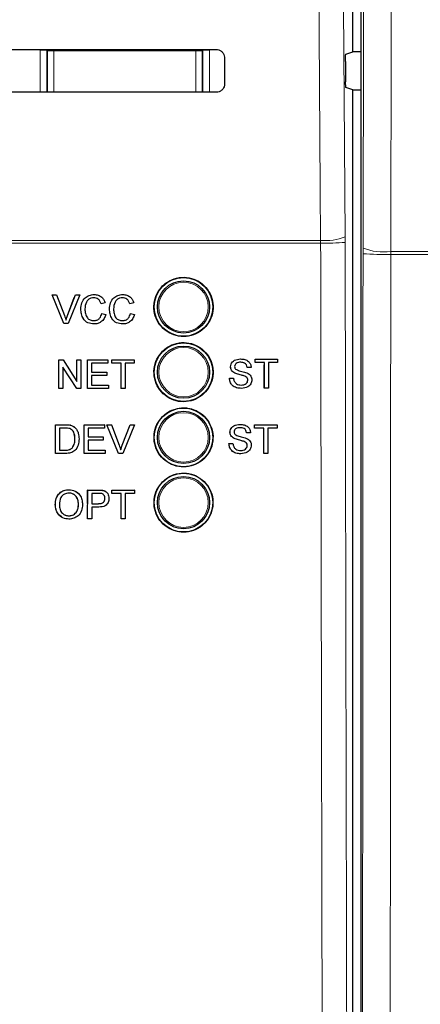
# Model space of a CAD drawing. Header units: millimetres. Extents: x 5 to 418, y 2 to 292.
# Tile 9 of 47: x 85 to 95, y 171 to 196. Entities that reach past the tile are written whole.
import ezdxf

# ---------------------------------------------------------------- set-up
doc = ezdxf.new("R2010")
doc.units = ezdxf.units.MM

msp = doc.modelspace()

# ---------------------------------------------------------------- linework, layer by layer
at = {"color": 7, "linetype": 'Continuous', "lineweight": 25}
for p, q in [((93.6388, 217.7417), (93.6388, 148.3058)), ((93.4376, 195.0073), (93.4376, 196.0306)), ((93.2536, 194.946), (93.4376, 195.0073)), ((93.6388, 195.0073), (93.4376, 195.0073)), ((90.1519, 194.8522), (90.1535, 194.1856)), ((93.245, 194.7572), (93.2487, 194.2352)), ((93.4376, 194.0306), (93.2573, 194.0906)), ((93.4376, 148.818), (93.4376, 194.0306)), ((93.4376, 194.0306), (93.6388, 194.0306)), ((86.0419, 188.06), (85.7465, 188.7934)), ((85.7472, 188.7934), (85.7465, 188.7934)), ((86.0427, 188.06), (85.7472, 188.7934)), ((85.7472, 188.7934), (85.8592, 188.7934)), ((85.8592, 188.7934), (86.0585, 188.2678)), ((86.1378, 188.2678), (86.3108, 188.7231)), ((86.1385, 188.2678), (86.3382, 188.7934)), ((86.4502, 188.7934), (86.1546, 188.06)), ((86.3382, 188.7934), (86.3376, 188.7934)), ((86.3382, 188.7934), (86.4502, 188.7934)), ((86.8167, 188.8028), (86.8161, 188.8028)), ((87.5493, 188.8028), (87.5488, 188.8028)), ((86.4791, 188.4321), (86.4784, 188.4321)), ((86.9957, 188.5674), (86.995, 188.5674)), ((87.0991, 188.5896), (86.9957, 188.5674)), ((87.2118, 188.4321), (87.2111, 188.4321)), ((87.7284, 188.5674), (87.7277, 188.5674)), ((87.8317, 188.5896), (87.7284, 188.5674)), ((87.0145, 188.3189), (87.0138, 188.3189)), ((87.0145, 188.3189), (87.1178, 188.2948)), ((87.7472, 188.3189), (87.7464, 188.3189)), ((87.7472, 188.3189), (87.8505, 188.2948)), ((86.0427, 188.06), (86.0419, 188.06)), ((86.1546, 188.06), (86.0427, 188.06)), ((86.8187, 188.0506), (86.818, 188.0506)), ((87.5514, 188.0506), (87.5507, 188.0506)), ((85.9188, 187.1319), (85.9183, 187.1319)), ((85.9188, 186.3985), (85.9188, 187.1319)), ((85.9188, 187.1319), (86.028, 187.1319)), ((86.3731, 186.3985), (86.0221, 186.9457)), ((86.0221, 186.9457), (86.0221, 186.3985)), ((86.028, 187.1319), (86.379, 186.5847)), ((86.379, 187.1319), (86.3787, 187.1319)), ((86.379, 186.5847), (86.379, 187.1319)), ((86.379, 187.1319), (86.4823, 187.1319)), ((86.4823, 187.1319), (86.4823, 186.3985)), ((86.6514, 187.1319), (86.6511, 187.1319)), ((86.6514, 186.3985), (86.6514, 187.1319)), ((86.6514, 187.1319), (87.1679, 187.1319)), ((87.1679, 187.0473), (86.7547, 187.0473)), ((86.7547, 187.0473), (86.7547, 186.8216)), ((87.1679, 187.1319), (87.1679, 187.0473)), ((87.2712, 187.0473), (87.271, 187.0473)), ((87.2712, 187.1319), (87.2711, 187.1319)), ((87.2712, 187.0473), (87.2712, 187.1319)), ((87.2712, 187.1319), (87.8441, 187.1319)), ((87.506, 187.0473), (87.2712, 187.0473)), ((87.506, 186.3985), (87.506, 187.0473)), ((87.8441, 187.0473), (87.6094, 187.0473)), ((87.6094, 187.0473), (87.6094, 186.3985)), ((87.8441, 187.1319), (87.8441, 187.0473)), ((90.3069, 186.9559), (90.3065, 186.9559)), ((90.5612, 187.1567), (90.561, 187.1567)), ((90.7296, 186.9404), (90.7291, 186.9404)), ((90.8329, 186.9404), (90.7296, 186.9404)), ((90.9363, 187.0627), (90.9358, 187.0627)), ((90.9363, 187.1473), (90.9359, 187.1473)), ((90.9363, 187.0627), (90.9363, 187.1473)), ((90.9363, 187.1473), (91.5093, 187.1473)), ((91.1711, 187.0627), (90.9363, 187.0627)), ((91.1704, 186.414), (91.1704, 187.0032)), ((91.1711, 186.414), (91.1711, 187.0627)), ((91.5093, 187.0627), (91.2744, 187.0627)), ((91.2744, 187.0627), (91.2744, 186.414)), ((91.5093, 187.1473), (91.5093, 187.0627)), ((86.7547, 186.8216), (87.1398, 186.8216)), ((87.1398, 186.737), (86.7547, 186.737)), ((86.7547, 186.737), (86.7547, 186.4832)), ((87.1398, 186.8216), (87.1398, 186.737)), ((90.2787, 186.6678), (90.278, 186.6678)), ((90.2787, 186.6678), (90.382, 186.6678)), ((90.4151, 186.7974), (90.4145, 186.7974)), ((90.6703, 186.7161), (90.6696, 186.7161)), ((86.7547, 186.4832), (87.1867, 186.4832)), ((87.1867, 186.4832), (87.1867, 186.3985)), ((90.7484, 186.6171), (90.7477, 186.6171)), ((85.9173, 186.3985), (85.9173, 186.3995)), ((85.9188, 186.3985), (85.9173, 186.3985)), ((86.0221, 186.3985), (85.9188, 186.3985)), ((86.3731, 186.3985), (86.3718, 186.3985)), ((86.4823, 186.3985), (86.3731, 186.3985)), ((86.6514, 186.3985), (86.6501, 186.3985)), ((87.1867, 186.3985), (86.6514, 186.3985)), ((87.506, 186.3985), (87.5049, 186.3985)), ((87.6094, 186.3985), (87.506, 186.3985)), ((90.5856, 186.4045), (90.5849, 186.4045)), ((91.1711, 186.414), (91.1704, 186.414)), ((91.2744, 186.414), (91.1711, 186.414)), ((85.8295, 184.7431), (85.8307, 185.476)), ((85.8307, 185.476), (85.8297, 185.477)), ((85.8307, 185.476), (86.0813, 185.4759)), ((86.2107, 185.4653), (86.2097, 185.4663)), ((86.3172, 185.4129), (86.3162, 185.4139)), ((86.5635, 185.4758), (86.5624, 185.4768)), ((86.5624, 184.7429), (86.5635, 185.4758)), ((86.5635, 185.4758), (87.0803, 185.4756)), ((87.0803, 185.4756), (87.0791, 185.4767)), ((87.0803, 185.4756), (87.0801, 185.3911)), ((87.1468, 185.4756), (87.1456, 185.4767)), ((87.1468, 185.4756), (87.2588, 185.4756)), ((87.4412, 184.7426), (87.1468, 185.4756)), ((87.2588, 185.4756), (87.2576, 185.4767)), ((87.2588, 185.4756), (87.4573, 184.9502)), ((87.5361, 184.9513), (87.7368, 185.4766)), ((87.5373, 184.9502), (87.738, 185.4754)), ((87.85, 185.4754), (87.5532, 184.7426)), ((87.738, 185.4754), (87.7368, 185.4766)), ((87.7368, 185.4766), (87.8488, 185.4766)), ((87.738, 185.4754), (87.85, 185.4754)), ((87.85, 185.4754), (87.8488, 185.4766)), ((90.5473, 185.4856), (90.5472, 185.4856)), ((90.9224, 185.4762), (90.922, 185.4762)), ((90.9224, 185.3916), (90.9224, 185.4762)), ((90.9224, 185.4762), (91.4954, 185.4762)), ((91.4954, 185.4762), (91.4954, 185.3916)), ((85.9339, 185.3914), (85.933, 184.8276)), ((86.0824, 185.3914), (85.9339, 185.3914)), ((86.331, 185.4004), (86.3298, 185.4015)), ((86.6667, 185.3912), (86.6664, 185.1657)), ((86.6664, 185.1657), (87.0516, 185.1656)), ((87.0801, 185.3911), (86.6667, 185.3912)), ((87.0516, 185.1656), (87.0505, 185.1666)), ((87.0516, 185.1656), (87.0515, 185.081)), ((90.293, 185.2848), (90.2926, 185.2848)), ((90.7157, 185.2694), (90.7152, 185.2694)), ((90.819, 185.2694), (90.7157, 185.2694)), ((90.9224, 185.3916), (90.9219, 185.3916)), ((91.1572, 185.3916), (90.9224, 185.3916)), ((91.1565, 184.7429), (91.1565, 185.3331)), ((91.1572, 184.7429), (91.1572, 185.3916)), ((91.4954, 185.3916), (91.2605, 185.3916)), ((91.2605, 185.3916), (91.2605, 184.7429)), ((86.3281, 185.115), (86.3271, 185.116)), ((86.6662, 185.0811), (86.6659, 184.8274)), ((87.0515, 185.081), (86.6662, 185.0811)), ((87.5373, 184.9502), (87.5361, 184.9513)), ((90.2648, 184.9967), (90.2641, 184.9967)), ((90.2648, 184.9967), (90.3681, 184.9967)), ((90.4011, 185.1263), (90.4006, 185.1263)), ((90.6564, 185.0451), (90.6557, 185.0451)), ((90.7345, 184.9461), (90.7338, 184.9461)), ((85.8295, 184.7431), (85.8286, 184.744)), ((86.092, 184.743), (85.8295, 184.7431)), ((85.933, 184.8276), (86.0841, 184.8276)), ((86.2572, 184.8794), (86.2562, 184.8803)), ((86.5624, 184.7429), (86.5614, 184.7439)), ((87.0979, 184.7427), (86.5624, 184.7429)), ((86.6659, 184.8274), (87.0981, 184.8273)), ((87.0981, 184.8273), (87.097, 184.8283)), ((87.0981, 184.8273), (87.0979, 184.7427)), ((87.4412, 184.7426), (87.44, 184.7437)), ((87.5532, 184.7426), (87.4412, 184.7426)), ((90.5717, 184.7335), (90.571, 184.7335)), ((91.1572, 184.7429), (91.1565, 184.7429)), ((91.2605, 184.7429), (91.1572, 184.7429)), ((86.1749, 183.8156), (86.1735, 183.8169)), ((86.6515, 183.4604), (86.6521, 183.8075)), ((86.6535, 183.8062), (86.6521, 183.8075)), ((86.6521, 183.8075), (86.9213, 183.8075)), ((86.6523, 183.0734), (86.6535, 183.8062)), ((86.6535, 183.8062), (86.9227, 183.8062)), ((86.7567, 183.7217), (86.7563, 183.4586)), ((86.9317, 183.7217), (86.7567, 183.7217)), ((87.0313, 183.7993), (87.0299, 183.8006)), ((87.1337, 183.7538), (87.1321, 183.7553)), ((87.2719, 183.7345), (87.272, 183.8075)), ((87.2733, 183.7217), (87.2719, 183.7229)), ((87.2735, 183.8062), (87.272, 183.8075)), ((87.272, 183.8075), (87.845, 183.8075)), ((87.2733, 183.7217), (87.2735, 183.8062)), ((87.5082, 183.7217), (87.2733, 183.7217)), ((87.2735, 183.8062), (87.8464, 183.8062)), ((87.5071, 183.0734), (87.5082, 183.7217)), ((87.6115, 183.7217), (87.6104, 183.0734)), ((87.8463, 183.7217), (87.6115, 183.7217)), ((87.8464, 183.8062), (87.845, 183.8075)), ((87.8464, 183.8062), (87.8463, 183.7217)), ((85.8263, 183.4301), (85.8249, 183.4314)), ((86.4181, 183.4394), (86.4167, 183.4406)), ((86.7563, 183.4586), (86.933, 183.4586)), ((87.0946, 183.5926), (87.0932, 183.5939)), ((86.173, 183.1486), (86.1715, 183.1498)), ((86.7561, 183.374), (86.7556, 183.0734)), ((86.9356, 183.374), (86.7561, 183.374)), ((86.6523, 183.0734), (86.651, 183.0746)), ((86.7556, 183.0734), (86.6523, 183.0734)), ((87.5071, 183.0734), (87.5058, 183.0746)), ((87.6104, 183.0734), (87.5071, 183.0734))]:
    msp.add_line(p, q, dxfattribs=at)
at = {"color": 7, "linetype": 'Continuous', "lineweight": 18}
for p, q in [((85.4405, 195.0436), (85.6072, 195.0436)), ((85.4405, 193.9728), (85.4405, 195.0436)), ((85.6247, 195.026), (85.6072, 195.0436)), ((85.6072, 195.0436), (85.6072, 193.9727)), ((85.6247, 193.9823), (85.6247, 195.026)), ((85.6247, 195.026), (85.7913, 195.026)), ((85.7913, 195.0627), (85.7913, 195.026)), ((85.7913, 195.026), (85.7913, 193.9823)), ((89.4172, 195.026), (85.7913, 195.026)), ((89.4172, 195.0654), (89.4172, 195.026)), ((89.4172, 193.9823), (89.4172, 195.026)), ((89.4172, 195.026), (89.5839, 195.026)), ((89.6014, 195.0436), (89.5839, 195.026)), ((89.5839, 195.026), (89.5839, 193.9823)), ((89.6014, 193.9697), (89.6014, 195.0436)), ((89.7681, 195.0436), (89.6014, 195.0436)), ((89.7681, 195.0436), (89.7681, 193.9696)), ((85.6245, 193.9727), (85.6247, 193.9823)), ((85.6247, 193.9823), (85.7913, 193.9823)), ((85.6255, 193.9727), (85.6247, 193.9823)), ((85.7913, 193.9823), (89.4172, 193.9823)), ((85.7913, 193.9823), (85.7913, 193.9726)), ((89.4172, 193.9823), (89.4172, 193.9699)), ((89.4172, 193.9823), (89.5839, 193.9823)), ((89.5839, 193.9823), (89.5827, 193.9697)), ((89.5839, 193.9823), (89.5841, 193.9697)), ((93.2379, 190.1352), (93.2373, 190.2756)), ((92.6108, 190.117), (84.4901, 190.117)), ((84.4943, 190.1872), (92.6099, 190.1872)), ((92.6099, 190.1872), (92.6108, 190.117)), ((93.6942, 189.9882), (93.694, 189.8456)), ((94.4025, 189.8287), (94.4023, 189.9)), ((86.1385, 188.2678), (86.1378, 188.2678)), ((86.0813, 185.4759), (86.0802, 185.4769)), ((86.0841, 184.8276), (86.0831, 184.8285)), ((86.9227, 183.8062), (86.9213, 183.8075)), ((86.933, 183.4586), (86.9316, 183.4598))]:
    msp.add_line(p, q, dxfattribs=at)
at = {"color": 7, "linetype": 'Continuous', "lineweight": 18, "flags": 128}
for points in [[(93.0711, 213.8633), (93.1542, 202.0653), (93.2373, 190.2756)], [(92.6099, 190.1872), (92.6005, 191.5086), (92.5632, 196.7943), (92.443, 213.7749)], [(93.6942, 189.9882), (93.7075, 195.6837), (93.7215, 201.6716), (93.7424, 210.6534), (93.7492, 213.5755)], [(94.4575, 213.5092), (94.4544, 212.1876), (94.442, 206.9013), (94.4222, 198.4006), (94.4156, 195.5955), (94.4023, 189.9)], [(85.6247, 195.026), (85.6279, 195.0585), (85.6288, 195.0626)], [(89.5791, 195.0655), (89.5807, 195.0585), (89.5839, 195.026)]]:
    msp.add_lwpolyline(points, dxfattribs=at)
at = {"color": 7, "linetype": 'Continuous', "lineweight": 25}
for centre, radius in [((89.1043, 188.4856), 0.75), ((89.1043, 188.4856), 0.6667), ((89.1043, 186.8189), 0.75), ((89.1043, 186.8189), 0.6667), ((89.1043, 185.1522), 0.75), ((89.1043, 185.1522), 0.6667), ((89.1043, 183.4856), 0.75), ((89.1043, 183.4856), 0.6667)]:
    msp.add_circle(centre, radius, dxfattribs=at)
at = {"color": 7, "linetype": 'Continuous', "lineweight": 18}
for centre in [(89.1043, 188.4856), (89.1043, 186.8189), (89.1043, 185.1522), (89.1043, 183.4856)]:
    msp.add_circle(centre, 0.6316, dxfattribs=at)
for centre, radius, start, end in [((92.7361, 191.5621), 1.3807, 264.75697, 291.28619), ((92.7403, 196.4577), 6.342, 268.83046, 274.50021), ((94.2274, 191.3817), 1.492, 249.06116, 276.73185), ((94.2249, 197.2461), 7.4195, 265.89647, 271.371)]:
    msp.add_arc(centre, radius, start, end, dxfattribs=at)
at = {"color": 7, "linetype": 'Continuous', "lineweight": 25}
for centre, major_axis, start_param, end_param in [((73.4376, 200.8467), (331.5967, 0), 4.7457074, 4.7621688), ((73.4376, 188.2181), (329.907, 0), 1.5207614, 1.5372995)]:
    msp.add_ellipse(centre, major_axis=major_axis, ratio=0.0174551, start_param=start_param, end_param=end_param, dxfattribs=at)
for points, knots in [([(89.9376, 195.0658), (89.9494, 195.0653), (89.9849, 195.0635), (90.0422, 195.0431), (90.0995, 194.9982), (90.1389, 194.9364), (90.1512, 194.8845), (90.1518, 194.8563), (90.1519, 194.8522)], [0, 0, 0, 0, 0.1046692, 0.317023, 0.5307428, 0.746575, 0.9639054, 1, 1, 1, 1]), ([(93.245, 194.7572), (93.245, 194.7759), (93.2449, 194.8133), (93.2461, 194.8664), (93.248, 194.9093), (93.2506, 194.9393), (93.2526, 194.9437), (93.2536, 194.946)], [0, 0, 0, 0, 0.1983621, 0.396713, 0.5954388, 0.7952465, 1, 1, 1, 1]), ([(93.2573, 194.0906), (93.2563, 194.0928), (93.2543, 194.0972), (93.2517, 194.1271), (93.2497, 194.1704), (93.2489, 194.2096), (93.2487, 194.2316), (93.2487, 194.2352)], [0, 0, 0, 0, 0.2392868, 0.4785981, 0.7171951, 0.9543381, 1, 1, 1, 1]), ([(90.1535, 194.1856), (90.1529, 194.1734), (90.1511, 194.1369), (90.1298, 194.0784), (90.0836, 194.0206), (90.021, 193.9818), (89.9693, 193.97), (89.9415, 193.9695), (89.9376, 193.9694)], [0, 0, 0, 0, 0.1086494, 0.3253892, 0.5407101, 0.7539172, 0.9656881, 1, 1, 1, 1]), ([(88.5695, 189.0219), (88.5152, 188.956), (88.4067, 188.8242), (88.3383, 188.5724), (88.3516, 188.3151), (88.4507, 188.0758), (88.6231, 187.8828), (88.8501, 187.7577), (89.1058, 187.7148), (89.3612, 187.7591), (89.5874, 187.8854), (89.7589, 188.0794), (89.8564, 188.319), (89.8693, 188.5772), (89.7961, 188.8252), (89.6449, 189.0352), (89.4326, 189.1835), (89.1826, 189.2532), (88.9246, 189.2354), (88.7134, 189.1483), (88.6095, 189.057), (88.5695, 189.0219)], [0, 0, 0, 0, 0.0535723, 0.1071443, 0.1607313, 0.2143785, 0.2681024, 0.321888, 0.375695, 0.4294732, 0.4831833, 0.5368141, 0.5903891, 0.6439578, 0.6975746, 0.7512731, 0.8050495, 0.8588638, 0.9126587, 0.9663868, 1, 1, 1, 1]), ([(86.4784, 188.4321), (86.4824, 188.485), (86.4902, 188.5906), (86.5719, 188.7202), (86.6917, 188.7912), (86.7745, 188.7989), (86.816, 188.8028)], [0, 0, 0, 0, 0.2804925, 0.5595697, 0.7796153, 1, 1, 1, 1]), ([(86.4791, 188.4321), (86.4831, 188.485), (86.491, 188.5906), (86.5726, 188.7202), (86.6925, 188.7912), (86.7753, 188.7989), (86.8167, 188.8028)], [0, 0, 0, 0, 0.28049248, 0.55956971, 0.77961533, 1, 1, 1, 1]), ([(86.8117, 188.7182), (86.7858, 188.7164), (86.7341, 188.7128), (86.6649, 188.6734), (86.5938, 188.5833), (86.5871, 188.4947), (86.5825, 188.4326)], [0, 0, 0, 0, 0.1872234, 0.3739058, 0.5607363, 1, 1, 1, 1]), ([(86.995, 188.5674), (86.9869, 188.5903), (86.9708, 188.6358), (86.9254, 188.688), (86.8679, 188.7148), (86.83, 188.717), (86.811, 188.7182)], [0, 0, 0, 0, 0.2805533, 0.5597389, 0.7796538, 1, 1, 1, 1]), ([(86.9957, 188.5674), (86.9877, 188.5903), (86.9715, 188.6358), (86.9261, 188.688), (86.8686, 188.7148), (86.8307, 188.717), (86.8117, 188.7182)], [0, 0, 0, 0, 0.2805533, 0.5597389, 0.7796538, 1, 1, 1, 1]), ([(86.8167, 188.8028), (86.8526, 188.8001), (86.9243, 188.7949), (87.0123, 188.7417), (87.0711, 188.6695), (87.0897, 188.6162), (87.0991, 188.5896)], [0, 0, 0, 0, 0.2800806, 0.5594487, 0.7795488, 1, 1, 1, 1]), ([(87.2111, 188.4321), (87.215, 188.485), (87.2229, 188.5906), (87.3045, 188.7202), (87.4244, 188.7912), (87.5072, 188.7989), (87.5486, 188.8028)], [0, 0, 0, 0, 0.2804925, 0.5595697, 0.7796153, 1, 1, 1, 1]), ([(87.2118, 188.4321), (87.2157, 188.485), (87.2236, 188.5906), (87.3052, 188.7202), (87.4251, 188.7912), (87.5079, 188.7989), (87.5493, 188.8028)], [0, 0, 0, 0, 0.28049248, 0.55956971, 0.77961533, 1, 1, 1, 1]), ([(87.5443, 188.7182), (87.5184, 188.7164), (87.4667, 188.7128), (87.3976, 188.6734), (87.3265, 188.5833), (87.3198, 188.4947), (87.3151, 188.4326)], [0, 0, 0, 0, 0.1872234, 0.3739058, 0.5607363, 1, 1, 1, 1]), ([(87.7277, 188.5674), (87.7196, 188.5903), (87.7034, 188.6358), (87.658, 188.688), (87.6006, 188.7148), (87.5626, 188.717), (87.5436, 188.7182)], [0, 0, 0, 0, 0.2805533, 0.55973893, 0.77965382, 1, 1, 1, 1]), ([(87.7284, 188.5674), (87.7203, 188.5903), (87.7042, 188.6358), (87.6587, 188.688), (87.6013, 188.7148), (87.5633, 188.717), (87.5443, 188.7182)], [0, 0, 0, 0, 0.2805533, 0.5597389, 0.7796538, 1, 1, 1, 1]), ([(87.5493, 188.8028), (87.5852, 188.8001), (87.6569, 188.7949), (87.7449, 188.7417), (87.8037, 188.6695), (87.8224, 188.6162), (87.8317, 188.5896)], [0, 0, 0, 0, 0.2800806, 0.5594487, 0.7795488, 1, 1, 1, 1]), ([(86.818, 188.0506), (86.7631, 188.0547), (86.6537, 188.0627), (86.538, 188.1741), (86.4874, 188.3048), (86.4814, 188.3897), (86.4784, 188.4321)], [0, 0, 0, 0, 0.27995506, 0.55808759, 0.77891157, 1, 1, 1, 1]), ([(86.8187, 188.0506), (86.7638, 188.0547), (86.6544, 188.0627), (86.5387, 188.1741), (86.4882, 188.3048), (86.4821, 188.3897), (86.4791, 188.4321)], [0, 0, 0, 0, 0.27995506, 0.55808759, 0.77891157, 1, 1, 1, 1]), ([(86.5825, 188.4326), (86.5845, 188.3932), (86.5886, 188.3147), (86.6313, 188.2093), (86.7163, 188.146), (86.7781, 188.1388), (86.8091, 188.1352)], [0, 0, 0, 0, 0.28124501, 0.56071564, 0.78013802, 1, 1, 1, 1]), ([(87.5507, 188.0506), (87.4958, 188.0547), (87.3863, 188.0627), (87.2706, 188.1741), (87.2201, 188.3048), (87.2141, 188.3897), (87.2111, 188.4321)], [0, 0, 0, 0, 0.2799551, 0.5580876, 0.7789116, 1, 1, 1, 1]), ([(87.5514, 188.0506), (87.4965, 188.0547), (87.387, 188.0627), (87.2713, 188.1741), (87.2208, 188.3048), (87.2148, 188.3897), (87.2118, 188.4321)], [0, 0, 0, 0, 0.27995506, 0.55808759, 0.77891157, 1, 1, 1, 1]), ([(87.3151, 188.4326), (87.3171, 188.3932), (87.3212, 188.3147), (87.3639, 188.2093), (87.4489, 188.146), (87.5108, 188.1388), (87.5417, 188.1352)], [0, 0, 0, 0, 0.281245, 0.5607156, 0.780138, 1, 1, 1, 1]), ([(86.0585, 188.2678), (86.0667, 188.2459), (86.0813, 188.2068), (86.0934, 188.1669), (86.0987, 188.1493)], [0, 0, 0, 0, 0.5599982, 1, 1, 1, 1]), ([(86.098, 188.1493), (86.1048, 188.1717), (86.1168, 188.2115), (86.1314, 188.2506), (86.1378, 188.2678)], [0, 0, 0, 0, 0.5599723, 1, 1, 1, 1]), ([(86.0987, 188.1493), (86.1055, 188.1717), (86.1175, 188.2115), (86.1321, 188.2506), (86.1385, 188.2678)], [0, 0, 0, 0, 0.5599723, 1, 1, 1, 1]), ([(86.8083, 188.1352), (86.8365, 188.138), (86.8928, 188.1434), (86.9784, 188.2056), (87.0004, 188.276), (87.0138, 188.3189)], [0, 0, 0, 0, 0.2807112, 0.5609046, 1, 1, 1, 1]), ([(86.8091, 188.1352), (86.8372, 188.138), (86.8935, 188.1434), (86.9792, 188.2056), (87.0011, 188.276), (87.0145, 188.3189)], [0, 0, 0, 0, 0.2807112, 0.5609046, 1, 1, 1, 1]), ([(87.1178, 188.2948), (87.1057, 188.2572), (87.0815, 188.1823), (87.0041, 188.1004), (86.9113, 188.0567), (86.8496, 188.0527), (86.8187, 188.0506)], [0, 0, 0, 0, 0.2802563, 0.5595462, 0.7795894, 1, 1, 1, 1]), ([(87.541, 188.1352), (87.5691, 188.138), (87.6254, 188.1434), (87.7111, 188.2056), (87.733, 188.276), (87.7464, 188.3189)], [0, 0, 0, 0, 0.2807112, 0.5609046, 1, 1, 1, 1]), ([(87.5417, 188.1352), (87.5699, 188.138), (87.6261, 188.1434), (87.7118, 188.2056), (87.7338, 188.276), (87.7472, 188.3189)], [0, 0, 0, 0, 0.2807112, 0.5609046, 1, 1, 1, 1]), ([(87.8505, 188.2948), (87.8384, 188.2572), (87.8141, 188.1823), (87.7368, 188.1004), (87.6439, 188.0567), (87.5823, 188.0527), (87.5514, 188.0506)], [0, 0, 0, 0, 0.2802563, 0.5595462, 0.7795894, 1, 1, 1, 1]), ([(88.5697, 187.3542), (88.5155, 187.2883), (88.4072, 187.1566), (88.3391, 186.905), (88.3526, 186.6481), (88.4518, 186.4091), (88.6242, 186.2165), (88.851, 186.0916), (89.1065, 186.049), (89.3616, 186.0935), (89.5874, 186.2199), (89.7585, 186.4138), (89.8557, 186.6531), (89.8684, 186.9111), (89.7951, 187.1587), (89.6438, 187.3684), (89.4316, 187.5163), (89.1818, 187.5858), (88.9241, 187.5677), (88.7132, 187.4806), (88.6096, 187.3893), (88.5697, 187.3542)], [0, 0, 0, 0, 0.05356912, 0.10713778, 0.16072478, 0.21437646, 0.26810738, 0.32189954, 0.37570971, 0.42948642, 0.48319093, 0.5368144, 0.59038353, 0.64395056, 0.69757055, 0.75127575, 0.80505943, 0.85887833, 0.91267304, 0.96639642, 1, 1, 1, 1]), ([(90.3062, 186.9559), (90.3086, 186.9785), (90.3136, 187.0237), (90.3501, 187.0829), (90.4294, 187.1441), (90.5065, 187.1515), (90.5606, 187.1567)], [0, 0, 0, 0, 0.1870287, 0.3741238, 0.5611402, 1, 1, 1, 1]), ([(90.4144, 186.7974), (90.3979, 186.8067), (90.365, 186.8254), (90.3179, 186.8769), (90.3106, 186.926), (90.3062, 186.9559)], [0, 0, 0, 0, 0.2814452, 0.5622732, 1, 1, 1, 1]), ([(90.3069, 186.9559), (90.3093, 186.9785), (90.3142, 187.0237), (90.3508, 187.0829), (90.4301, 187.1441), (90.5072, 187.1515), (90.5612, 187.1567)], [0, 0, 0, 0, 0.1870287, 0.3741238, 0.5611402, 1, 1, 1, 1]), ([(90.4151, 186.7974), (90.3986, 186.8067), (90.3657, 186.8254), (90.3186, 186.8769), (90.3113, 186.926), (90.3069, 186.9559)], [0, 0, 0, 0, 0.2814452, 0.5622732, 1, 1, 1, 1]), ([(90.5654, 187.0721), (90.5454, 187.0714), (90.5056, 187.0699), (90.4527, 187.0494), (90.4167, 187.0097), (90.4124, 186.9783), (90.4102, 186.9626)], [0, 0, 0, 0, 0.2812903, 0.5608202, 0.7806803, 1, 1, 1, 1]), ([(90.4102, 186.9626), (90.4115, 186.949), (90.4137, 186.9245), (90.4295, 186.906), (90.4365, 186.8978)], [0, 0, 0, 0, 0.5596169, 1, 1, 1, 1]), ([(90.5612, 187.1567), (90.5976, 187.1544), (90.67, 187.1498), (90.7638, 187.1037), (90.8211, 187.0258), (90.829, 186.9689), (90.8329, 186.9404)], [0, 0, 0, 0, 0.2807972, 0.5601508, 0.7798767, 1, 1, 1, 1]), ([(90.7289, 186.9404), (90.725, 186.9624), (90.7171, 187.006), (90.658, 187.066), (90.6001, 187.0698), (90.5647, 187.0721)], [0, 0, 0, 0, 0.2810967, 0.5602874, 1, 1, 1, 1]), ([(90.7296, 186.9404), (90.7257, 186.9624), (90.7178, 187.006), (90.6587, 187.066), (90.6008, 187.0698), (90.5654, 187.0721)], [0, 0, 0, 0, 0.2810967, 0.5602874, 1, 1, 1, 1]), ([(90.5849, 186.4045), (90.5422, 186.4067), (90.4571, 186.4111), (90.3499, 186.4724), (90.2895, 186.5676), (90.2818, 186.6344), (90.278, 186.6678)], [0, 0, 0, 0, 0.2808135, 0.5595629, 0.7796198, 1, 1, 1, 1]), ([(90.5856, 186.4045), (90.5429, 186.4067), (90.4577, 186.4111), (90.3506, 186.4724), (90.2902, 186.5676), (90.2825, 186.6344), (90.2787, 186.6678)], [0, 0, 0, 0, 0.2808135, 0.5595629, 0.7796198, 1, 1, 1, 1]), ([(90.382, 186.6678), (90.3862, 186.6398), (90.3945, 186.5841), (90.4488, 186.5232), (90.5153, 186.4938), (90.5591, 186.4907), (90.5811, 186.4892)], [0, 0, 0, 0, 0.280632, 0.5586744, 0.7791973, 1, 1, 1, 1]), ([(90.6696, 186.7161), (90.6407, 186.7254), (90.593, 186.7407), (90.5254, 186.7578), (90.4686, 186.7741), (90.4324, 186.7896), (90.4144, 186.7974)], [0, 0, 0, 0, 0.3399393, 0.5600249, 0.7800825, 1, 1, 1, 1]), ([(90.6703, 186.7161), (90.6414, 186.7254), (90.5937, 186.7407), (90.5261, 186.7578), (90.4693, 186.7741), (90.4331, 186.7896), (90.4151, 186.7974)], [0, 0, 0, 0, 0.3399393, 0.5600249, 0.7800825, 1, 1, 1, 1]), ([(90.4365, 186.8978), (90.4674, 186.8824), (90.5186, 186.8568), (90.5964, 186.8399), (90.6615, 186.8229), (90.7036, 186.8072), (90.7246, 186.7994)], [0, 0, 0, 0, 0.33840831, 0.55897415, 0.77953514, 1, 1, 1, 1]), ([(90.7477, 186.6171), (90.7465, 186.6298), (90.7441, 186.655), (90.7173, 186.6936), (90.6877, 186.7076), (90.6696, 186.7161)], [0, 0, 0, 0, 0.2800885, 0.55997049, 1, 1, 1, 1]), ([(90.7484, 186.6171), (90.7472, 186.6298), (90.7448, 186.655), (90.718, 186.6936), (90.6884, 186.7076), (90.6703, 186.7161)], [0, 0, 0, 0, 0.2800885, 0.5599705, 1, 1, 1, 1]), ([(90.7246, 186.7994), (90.744, 186.7896), (90.7827, 186.7699), (90.8248, 186.7249), (90.8482, 186.6733), (90.8506, 186.6392), (90.8517, 186.6221)], [0, 0, 0, 0, 0.2803713, 0.5599089, 0.7798589, 1, 1, 1, 1]), ([(90.5804, 186.4892), (90.6023, 186.4905), (90.6462, 186.4933), (90.7029, 186.5203), (90.7402, 186.5654), (90.7452, 186.5999), (90.7477, 186.6171)], [0, 0, 0, 0, 0.2809172, 0.5608127, 0.7805018, 1, 1, 1, 1]), ([(90.5811, 186.4892), (90.603, 186.4905), (90.6469, 186.4933), (90.7036, 186.5203), (90.7409, 186.5654), (90.7459, 186.5999), (90.7484, 186.6171)], [0, 0, 0, 0, 0.28091717, 0.56081274, 0.7805018, 1, 1, 1, 1]), ([(90.8517, 186.6221), (90.8458, 186.5864), (90.8341, 186.5149), (90.7348, 186.4217), (90.6422, 186.4111), (90.5856, 186.4045)], [0, 0, 0, 0, 0.2799417, 0.5600797, 1, 1, 1, 1]), ([(88.5699, 185.6865), (88.5159, 185.6206), (88.4078, 185.489), (88.3399, 185.2377), (88.3536, 184.9811), (88.4529, 184.7425), (88.6252, 184.5502), (88.8519, 184.4257), (89.1071, 184.3833), (89.3619, 184.4279), (89.5873, 184.5544), (89.758, 184.7482), (89.8549, 184.9873), (89.8674, 185.2449), (89.794, 185.4922), (89.6428, 185.7015), (89.4306, 185.8491), (89.1811, 185.9183), (88.9237, 185.9), (88.7132, 185.8128), (88.6097, 185.7216), (88.5699, 185.6865)], [0, 0, 0, 0, 0.053566, 0.1071314, 0.1607186, 0.214375, 0.2681131, 0.3219118, 0.3757251, 0.4295001, 0.4831988, 0.5368148, 0.5903782, 0.6439436, 0.697567, 0.7512791, 0.8050701, 0.8588935, 0.9126879, 0.9664063, 1, 1, 1, 1]), ([(86.08, 185.4771), (86.1044, 185.477), (86.1478, 185.4768), (86.1907, 185.4696), (86.2095, 185.4665)], [0, 0, 0, 0, 0.560174, 1, 1, 1, 1]), ([(86.0813, 185.4759), (86.1056, 185.4758), (86.1491, 185.4756), (86.1919, 185.4685), (86.2107, 185.4653)], [0, 0, 0, 0, 0.560174, 1, 1, 1, 1]), ([(86.2095, 185.4665), (86.2312, 185.4602), (86.27, 185.4491), (86.3019, 185.4248), (86.316, 185.414)], [0, 0, 0, 0, 0.5598465, 1, 1, 1, 1]), ([(86.2107, 185.4653), (86.2324, 185.4591), (86.2712, 185.448), (86.3031, 185.4236), (86.3172, 185.4129)], [0, 0, 0, 0, 0.5598465, 1, 1, 1, 1]), ([(86.3172, 185.4129), (86.3387, 185.3906), (86.3818, 185.3459), (86.4234, 185.2413), (86.4284, 185.1619), (86.4314, 185.1133)], [0, 0, 0, 0, 0.279769, 0.5599289, 1, 1, 1, 1]), ([(90.2923, 185.2848), (90.2947, 185.3074), (90.2997, 185.3526), (90.3362, 185.4119), (90.4155, 185.473), (90.4926, 185.4804), (90.5467, 185.4856)], [0, 0, 0, 0, 0.1870287, 0.3741238, 0.5611402, 1, 1, 1, 1]), ([(90.293, 185.2848), (90.2954, 185.3074), (90.3003, 185.3526), (90.3369, 185.4119), (90.4162, 185.473), (90.4933, 185.4804), (90.5473, 185.4856)], [0, 0, 0, 0, 0.1870287, 0.3741238, 0.5611402, 1, 1, 1, 1]), ([(90.5473, 185.4856), (90.5837, 185.4833), (90.6561, 185.4788), (90.7499, 185.4327), (90.8072, 185.3548), (90.8151, 185.2979), (90.819, 185.2694)], [0, 0, 0, 0, 0.2807972, 0.5601508, 0.7798767, 1, 1, 1, 1]), ([(86.2035, 185.3762), (86.1813, 185.3817), (86.1414, 185.3914), (86.1005, 185.3914), (86.0824, 185.3914)], [0, 0, 0, 0, 0.5592546, 1, 1, 1, 1]), ([(86.3281, 185.115), (86.3249, 185.1731), (86.3204, 185.2542), (86.262, 185.3417), (86.223, 185.3647), (86.2035, 185.3762)], [0, 0, 0, 0, 0.5591497, 0.7800403, 1, 1, 1, 1]), ([(86.3269, 185.1161), (86.3228, 185.1733), (86.3171, 185.253), (86.2741, 185.328), (86.2533, 185.3419), (86.2513, 185.3433)], [0, 0, 0, 0, 0.6949859, 0.9695382, 1, 1, 1, 1]), ([(90.4005, 185.1263), (90.384, 185.1357), (90.3511, 185.1543), (90.304, 185.2058), (90.2967, 185.2549), (90.2923, 185.2848)], [0, 0, 0, 0, 0.2814452, 0.5622732, 1, 1, 1, 1]), ([(90.4011, 185.1263), (90.3847, 185.1357), (90.3518, 185.1543), (90.3047, 185.2058), (90.2974, 185.2549), (90.293, 185.2848)], [0, 0, 0, 0, 0.2814452, 0.5622732, 1, 1, 1, 1]), ([(90.5514, 185.401), (90.5315, 185.4003), (90.4917, 185.3989), (90.4388, 185.3783), (90.4027, 185.3387), (90.3984, 185.3073), (90.3963, 185.2916)], [0, 0, 0, 0, 0.2812903, 0.5608202, 0.7806803, 1, 1, 1, 1]), ([(90.3963, 185.2916), (90.3976, 185.2779), (90.3998, 185.2535), (90.4156, 185.2349), (90.4226, 185.2268)], [0, 0, 0, 0, 0.5596169, 1, 1, 1, 1]), ([(90.4226, 185.2268), (90.4535, 185.2113), (90.5047, 185.1857), (90.5825, 185.1689), (90.6476, 185.1518), (90.6897, 185.1362), (90.7107, 185.1284)], [0, 0, 0, 0, 0.3384083, 0.5589741, 0.7795351, 1, 1, 1, 1]), ([(90.715, 185.2694), (90.7111, 185.2913), (90.7032, 185.335), (90.6441, 185.395), (90.5862, 185.3987), (90.5508, 185.401)], [0, 0, 0, 0, 0.2810967, 0.5602874, 1, 1, 1, 1]), ([(90.7157, 185.2694), (90.7118, 185.2913), (90.7039, 185.335), (90.6448, 185.395), (90.5869, 185.3987), (90.5514, 185.401)], [0, 0, 0, 0, 0.28109672, 0.56028736, 1, 1, 1, 1]), ([(86.4314, 185.1133), (86.4276, 185.0598), (86.4201, 184.9531), (86.3453, 184.8153), (86.2186, 184.7482), (86.1343, 184.7448), (86.092, 184.743)], [0, 0, 0, 0, 0.28084, 0.5599517, 0.7790685, 1, 1, 1, 1]), ([(86.256, 184.8805), (86.2806, 184.9211), (86.3247, 184.994), (86.3262, 185.0787), (86.3269, 185.1161)], [0, 0, 0, 0, 0.5574522, 1, 1, 1, 1]), ([(86.2572, 184.8794), (86.2818, 184.92), (86.3259, 184.9929), (86.3274, 185.0775), (86.3281, 185.115)], [0, 0, 0, 0, 0.5574522, 1, 1, 1, 1]), ([(87.4573, 184.9502), (87.4655, 184.9284), (87.4801, 184.8893), (87.4921, 184.8494), (87.4974, 184.8319)], [0, 0, 0, 0, 0.5599982, 1, 1, 1, 1]), ([(87.4962, 184.833), (87.503, 184.8553), (87.5151, 184.8952), (87.5297, 184.9342), (87.5361, 184.9513)], [0, 0, 0, 0, 0.5599723, 1, 1, 1, 1]), ([(87.4974, 184.8319), (87.5042, 184.8542), (87.5163, 184.894), (87.5309, 184.933), (87.5373, 184.9502)], [0, 0, 0, 0, 0.5599723, 1, 1, 1, 1]), ([(90.571, 184.7335), (90.5283, 184.7357), (90.4432, 184.74), (90.336, 184.8014), (90.2756, 184.8966), (90.2679, 184.9633), (90.2641, 184.9967)], [0, 0, 0, 0, 0.2808135, 0.5595629, 0.7796198, 1, 1, 1, 1]), ([(90.5717, 184.7335), (90.529, 184.7357), (90.4438, 184.74), (90.3367, 184.8014), (90.2763, 184.8966), (90.2686, 184.9633), (90.2648, 184.9967)], [0, 0, 0, 0, 0.2808135, 0.5595629, 0.7796198, 1, 1, 1, 1]), ([(90.3681, 184.9967), (90.3723, 184.9688), (90.3806, 184.9131), (90.4349, 184.8521), (90.5014, 184.8227), (90.5452, 184.8196), (90.5672, 184.8181)], [0, 0, 0, 0, 0.280632, 0.5586744, 0.7791973, 1, 1, 1, 1]), ([(90.6557, 185.0451), (90.6268, 185.0544), (90.5791, 185.0697), (90.5115, 185.0867), (90.4547, 185.103), (90.4185, 185.1186), (90.4005, 185.1263)], [0, 0, 0, 0, 0.3399393, 0.5600249, 0.7800825, 1, 1, 1, 1]), ([(90.6564, 185.0451), (90.6275, 185.0544), (90.5798, 185.0697), (90.5122, 185.0867), (90.4554, 185.103), (90.4192, 185.1186), (90.4011, 185.1263)], [0, 0, 0, 0, 0.3399393, 0.5600249, 0.7800825, 1, 1, 1, 1]), ([(90.5665, 184.8181), (90.5885, 184.8195), (90.6323, 184.8223), (90.689, 184.8492), (90.7263, 184.8944), (90.7313, 184.9288), (90.7338, 184.9461)], [0, 0, 0, 0, 0.28091717, 0.56081274, 0.7805018, 1, 1, 1, 1]), ([(90.5672, 184.8181), (90.5891, 184.8195), (90.633, 184.8223), (90.6897, 184.8492), (90.727, 184.8944), (90.732, 184.9288), (90.7345, 184.9461)], [0, 0, 0, 0, 0.2809172, 0.5608127, 0.7805018, 1, 1, 1, 1]), ([(90.8378, 184.9511), (90.8319, 184.9153), (90.8202, 184.8439), (90.7209, 184.7507), (90.6283, 184.74), (90.5717, 184.7335)], [0, 0, 0, 0, 0.2799417, 0.5600797, 1, 1, 1, 1]), ([(90.7338, 184.9461), (90.7326, 184.9587), (90.7303, 184.984), (90.7034, 185.0226), (90.6738, 185.0365), (90.6557, 185.0451)], [0, 0, 0, 0, 0.2800885, 0.55997049, 1, 1, 1, 1]), ([(90.7345, 184.9461), (90.7333, 184.9587), (90.7309, 184.984), (90.7041, 185.0226), (90.6745, 185.0365), (90.6564, 185.0451)], [0, 0, 0, 0, 0.2800885, 0.5599705, 1, 1, 1, 1]), ([(90.7107, 185.1284), (90.7301, 185.1185), (90.7688, 185.0989), (90.8109, 185.0538), (90.8343, 185.0022), (90.8367, 184.9681), (90.8378, 184.9511)], [0, 0, 0, 0, 0.2803713, 0.5599089, 0.7798589, 1, 1, 1, 1]), ([(86.0829, 184.8288), (86.1184, 184.8288), (86.1818, 184.8288), (86.2334, 184.8648), (86.256, 184.8805)], [0, 0, 0, 0, 0.561861, 1, 1, 1, 1]), ([(86.0841, 184.8276), (86.1196, 184.8276), (86.183, 184.8277), (86.2346, 184.8636), (86.2572, 184.8794)], [0, 0, 0, 0, 0.561861, 1, 1, 1, 1]), ([(88.5703, 184.0188), (88.5163, 183.953), (88.4084, 183.8215), (88.3408, 183.5705), (88.3547, 183.3142), (88.4539, 183.076), (88.6262, 182.884), (88.8527, 182.7598), (89.1076, 182.7176), (89.3621, 182.7624), (89.5871, 182.8888), (89.7574, 183.0825), (89.8541, 183.3213), (89.8664, 183.5786), (89.7929, 183.8255), (89.6417, 184.0345), (89.4297, 184.1818), (89.1805, 184.2507), (88.9235, 184.2323), (88.7132, 184.1451), (88.61, 184.0539), (88.5703, 184.0188)], [0, 0, 0, 0, 0.053563, 0.1071253, 0.1607129, 0.2143741, 0.2681195, 0.3219247, 0.375741, 0.4295142, 0.4832069, 0.5368154, 0.590373, 0.6439371, 0.697564, 0.7512832, 0.8050816, 0.8589094, 0.9127032, 0.9664164, 1, 1, 1, 1]), ([(85.8249, 183.4314), (85.8286, 183.4864), (85.836, 183.5961), (85.9217, 183.7293), (86.0441, 183.8064), (86.1304, 183.8134), (86.1735, 183.8169)], [0, 0, 0, 0, 0.2805704, 0.5595746, 0.7795608, 1, 1, 1, 1]), ([(85.8263, 183.4301), (85.83, 183.4851), (85.8374, 183.5948), (85.9232, 183.728), (86.0456, 183.8051), (86.1318, 183.8121), (86.1749, 183.8156)], [0, 0, 0, 0, 0.2805704, 0.5595746, 0.7795608, 1, 1, 1, 1]), ([(86.1754, 183.731), (86.1342, 183.7255), (86.052, 183.7145), (85.939, 183.6037), (85.9332, 183.4953), (85.9296, 183.4289)], [0, 0, 0, 0, 0.2801277, 0.5596529, 1, 1, 1, 1]), ([(86.1735, 183.8169), (86.2285, 183.8113), (86.3339, 183.8007), (86.4068, 183.7244), (86.4417, 183.6878)], [0, 0, 0, 0, 0.52108185, 1, 1, 1, 1]), ([(86.1749, 183.8156), (86.2288, 183.8093), (86.3366, 183.7966), (86.455, 183.693), (86.5131, 183.5654), (86.5186, 183.4809), (86.5214, 183.4386)], [0, 0, 0, 0, 0.27956445, 0.55858412, 0.77908716, 1, 1, 1, 1]), ([(86.4181, 183.4394), (86.4157, 183.4794), (86.4108, 183.5591), (86.3561, 183.6601), (86.2695, 183.7212), (86.2068, 183.7278), (86.1754, 183.731)], [0, 0, 0, 0, 0.2807967, 0.5600682, 0.779984, 1, 1, 1, 1]), ([(86.4167, 183.4406), (86.4141, 183.4803), (86.4089, 183.5594), (86.3589, 183.6595), (86.3019, 183.6924), (86.2795, 183.7053)], [0, 0, 0, 0, 0.3792008, 0.756342, 1, 1, 1, 1]), ([(86.9213, 183.8075), (86.9416, 183.8074), (86.978, 183.8073), (87.014, 183.8026), (87.0299, 183.8006)], [0, 0, 0, 0, 0.5601005, 1, 1, 1, 1]), ([(86.9227, 183.8062), (86.9431, 183.8061), (86.9794, 183.806), (87.0154, 183.8013), (87.0313, 183.7993)], [0, 0, 0, 0, 0.5601005, 1, 1, 1, 1]), ([(87.016, 183.7152), (87.0004, 183.7176), (86.9724, 183.7218), (86.9441, 183.7217), (86.9317, 183.7217)], [0, 0, 0, 0, 0.55958492, 1, 1, 1, 1]), ([(87.0946, 183.5926), (87.0937, 183.6073), (87.0919, 183.6366), (87.074, 183.6739), (87.0482, 183.7022), (87.0267, 183.7108), (87.016, 183.7152)], [0, 0, 0, 0, 0.2802608, 0.5600775, 0.7801497, 1, 1, 1, 1]), ([(87.0299, 183.8006), (87.0575, 183.7954), (87.096, 183.7882), (87.1215, 183.7599), (87.1287, 183.7518)], [0, 0, 0, 0, 0.7160888, 1, 1, 1, 1]), ([(87.0313, 183.7993), (87.0578, 183.7928), (87.1108, 183.7799), (87.1653, 183.7235), (87.1935, 183.6593), (87.1965, 183.6168), (87.198, 183.5956)], [0, 0, 0, 0, 0.280013, 0.5589104, 0.7793956, 1, 1, 1, 1]), ([(87.0932, 183.5939), (87.0922, 183.6085), (87.0903, 183.6375), (87.0746, 183.6733), (87.0578, 183.6889), (87.0517, 183.6947)], [0, 0, 0, 0, 0.38867129, 0.77672657, 1, 1, 1, 1]), ([(85.9928, 183.1196), (85.9583, 183.1431), (85.8891, 183.1901), (85.8361, 183.308), (85.8286, 183.3903), (85.8249, 183.4314)], [0, 0, 0, 0, 0.3325502, 0.6661656, 1, 1, 1, 1]), ([(86.1733, 183.064), (86.1203, 183.0701), (86.0146, 183.0822), (85.8976, 183.1824), (85.837, 183.3058), (85.8299, 183.3887), (85.8263, 183.4301)], [0, 0, 0, 0, 0.2796, 0.5587653, 0.7793103, 1, 1, 1, 1]), ([(85.9296, 183.4289), (85.9321, 183.3897), (85.9369, 183.3115), (85.9958, 183.2159), (86.0807, 183.1573), (86.1422, 183.1515), (86.173, 183.1486)], [0, 0, 0, 0, 0.2806566, 0.559885, 0.7798492, 1, 1, 1, 1]), ([(86.1715, 183.1498), (86.2117, 183.155), (86.2921, 183.1652), (86.3755, 183.2491), (86.4121, 183.3463), (86.4152, 183.4092), (86.4167, 183.4406)], [0, 0, 0, 0, 0.2791002, 0.558192, 0.7788064, 1, 1, 1, 1]), ([(86.173, 183.1486), (86.2132, 183.1537), (86.2935, 183.164), (86.3769, 183.2478), (86.4136, 183.345), (86.4166, 183.4079), (86.4181, 183.4394)], [0, 0, 0, 0, 0.2791002, 0.558192, 0.7788064, 1, 1, 1, 1]), ([(86.5214, 183.4386), (86.5167, 183.3849), (86.5073, 183.2777), (86.4217, 183.1475), (86.2995, 183.0763), (86.2154, 183.0681), (86.1733, 183.064)], [0, 0, 0, 0, 0.28035303, 0.55950225, 0.77963533, 1, 1, 1, 1]), ([(86.9316, 183.4599), (86.954, 183.4607), (86.9987, 183.4622), (87.0589, 183.4887), (87.0895, 183.5409), (87.092, 183.5762), (87.0932, 183.5939)], [0, 0, 0, 0, 0.2814007, 0.5597529, 0.7793558, 1, 1, 1, 1]), ([(86.933, 183.4586), (86.9554, 183.4594), (87.0001, 183.4609), (87.0603, 183.4875), (87.0909, 183.5396), (87.0934, 183.5749), (87.0946, 183.5926)], [0, 0, 0, 0, 0.2814007, 0.5597529, 0.7793558, 1, 1, 1, 1]), ([(87.198, 183.5956), (87.194, 183.5589), (87.1861, 183.4858), (87.0925, 183.38), (86.9952, 183.3763), (86.9356, 183.374)], [0, 0, 0, 0, 0.2807512, 0.5597085, 1, 1, 1, 1]), ([(86.0652, 183.177), (86.0706, 183.1731), (86.101, 183.1515), (86.1397, 183.1506), (86.1715, 183.1498)], [0, 0, 0, 0, 0.1780865, 1, 1, 1, 1])]:
    msp.add_open_spline(points, degree=3, knots=knots, dxfattribs=at)
at = {"color": 7, "linetype": 'Continuous', "lineweight": 18}
for points, knots in [([(92.7138, 148.8704), (92.7123, 149.3138), (92.7044, 151.531), (92.6734, 160.8459), (92.6371, 174.1502), (92.6181, 185.6877), (92.6108, 190.117)], [0, 0, 0, 0, 0.0322876, 0.1614382, 0.6780666, 1, 1, 1, 1]), ([(93.2379, 190.1352), (93.2496, 183.2617), (93.273, 169.5118), (93.318, 155.7816), (93.3405, 148.9151)], [0, 0, 0, 0, 0.4998997, 1, 1, 1, 1]), ([(93.6594, 148.2852), (93.667, 155.1076), (93.6785, 165.4399), (93.6887, 179.2985), (93.6922, 186.3297), (93.694, 189.8456)], [0, 0, 0, 0, 0.4928622, 0.7464149, 1, 1, 1, 1]), ([(94.4025, 189.8287), (94.4007, 186.3108), (94.3971, 179.2745), (94.3869, 165.4061), (94.3753, 155.066), (94.3677, 148.2386)], [0, 0, 0, 0, 0.2535527, 0.5071378, 1, 1, 1, 1]), ([(94.4023, 189.9), (94.6813, 189.9), (95.471, 189.9), (96.2605, 189.9), (96.771, 189.9), (96.771, 189.9)], [0, 0, 0, 0, 0.3532876, 0.9999916, 1, 1, 1, 1]), ([(96.7706, 189.8287), (96.26, 189.8287), (95.4708, 189.8287), (94.6813, 189.8287), (94.4025, 189.8287)], [0, 0, 0, 0, 0.6468523, 1, 1, 1, 1])]:
    msp.add_open_spline(points, degree=3, knots=knots, dxfattribs=at)

doc.saveas('drawing.dxf')
